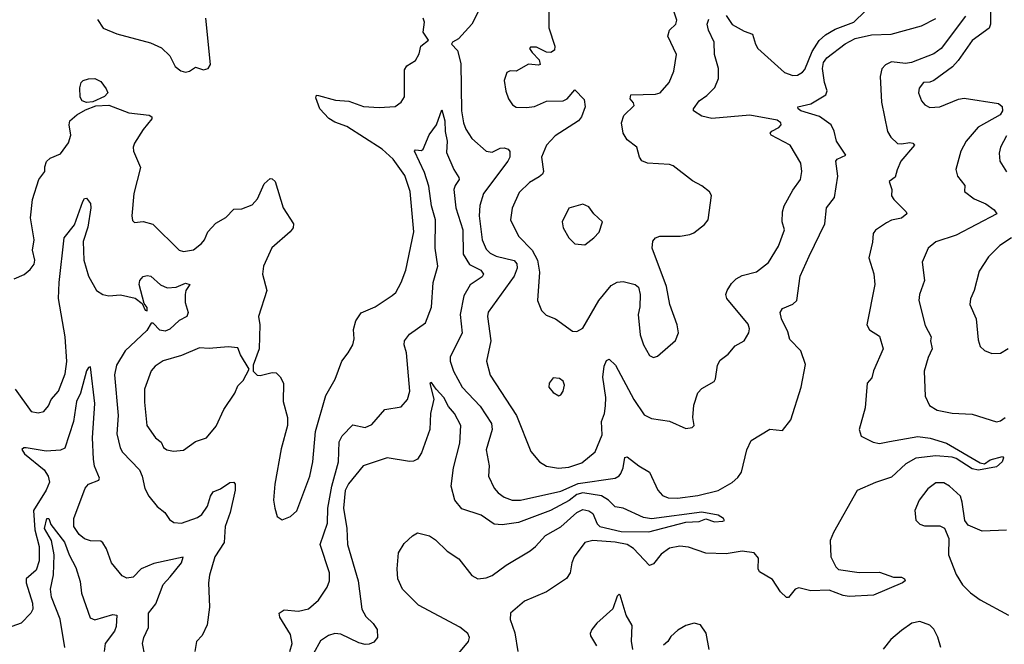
# Model space of a CAD drawing. Extents: x 2057697 to 2160550, y 827490 to 1016834.
# Tile 43 of 256: x 2069063 to 2073944, y 889431 to 892527. Entities that reach past the tile are written whole.
import ezdxf

# ---------------------------------------------------------------- set-up
doc = ezdxf.new("R2010")
doc.units = 0

msp = doc.modelspace()

# ---------------------------------------------------------------- linework, layer by layer
at = {"layer": '0CON20XD'}
for points in [[(2071686, 892596), (2071686.9, 892486.9), (2071715.8, 892395), (2071714, 892376), (2071696.2, 892363.8), (2071675, 892365.8), (2071625, 892391.2), (2071595, 892390), (2071590, 892385), (2071603.8, 892365), (2071638.3, 892328.3), (2071642.5, 892305), (2071635, 892301.2), (2071585, 892307.1), (2071525, 892272.5), (2071495, 892273.3), (2071477.5, 892265), (2071464, 892225), (2071472.7, 892172.7), (2071486.2, 892135), (2071505.7, 892105.7), (2071525, 892094), (2071575, 892091.4), (2071615, 892097.5), (2071675, 892123.8), (2071757.5, 892125), (2071776.7, 892135), (2071815, 892180), (2071860.7, 892130.7), (2071866, 892095), (2071848, 892045), (2071833.8, 892025), (2071718.1, 891951.9), (2071674.4, 891905), (2071649.6, 891845), (2071660, 891775), (2071655, 891761.4), (2071638.3, 891748.3), (2071590.2, 891719.8), (2071539.2, 891670.8), (2071505, 891593.3), (2071496.7, 891535), (2071535, 891454.2), (2071603.8, 891383.8), (2071630.4, 891335), (2071640, 891275), (2071630.6, 891135), (2071649.2, 891085), (2071672.4, 891062.4), (2071718.8, 891045), (2071803.4, 890983.4), (2071825, 890980.8), (2071855, 890998), (2071934.5, 891135), (2071995, 891208.9), (2072025, 891225.5), (2072055, 891230), (2072114.3, 891214.3), (2072131.2, 891201.2), (2072139.2, 891165), (2072137, 891103), (2072129.2, 891065), (2072138.5, 890965), (2072154.7, 890914.7), (2072185, 890862.9), (2072205, 890853.1), (2072225, 890860), (2072313.9, 890936.1), (2072329.5, 890975), (2072322.9, 891015), (2072285.8, 891115.8), (2072270, 891205), (2072198.6, 891395), (2072201.3, 891428.7), (2072215, 891446), (2072236.8, 891453.2), (2072336.6, 891453.4), (2072385, 891462.5), (2072405, 891471.2), (2072457.9, 891512.1), (2072476, 891535), (2072493.3, 891655), (2072483, 891673), (2072444.1, 891704.1), (2072398.3, 891728.3), (2072302.2, 891802.2), (2072285, 891808.6), (2072175.6, 891815.6), (2072147.9, 891827.9), (2072135.7, 891845.7), (2072123.1, 891895), (2072075, 891932.2), (2072054.5, 891965), (2072046.9, 892015), (2072057.7, 892052.3), (2072108.6, 892101.4), (2072105.8, 892115), (2072090, 892135), (2072093.3, 892155), (2072215, 892158.2), (2072238.8, 892165), (2072282, 892215), (2072305, 892272.5), (2072319.2, 892355), (2072276, 892445), (2072284.2, 892475), (2072315.5, 892504.5), (2072320, 892525), (2072274.4, 892665)], [(2071345.7, 892585), (2071304.6, 892505.4), (2071238.5, 892431.5), (2071208.8, 892415), (2071204.4, 892405), (2071233.6, 892375), (2071249.3, 892309.3), (2071253.5, 892075), (2071263.4, 892015), (2071275, 891984.3), (2071305, 891938.2), (2071375, 891874.5), (2071405, 891870), (2071445, 891890), (2071465, 891892.3), (2071484, 891885), (2071493, 891873), (2071492.1, 891845), (2071483.2, 891825), (2071363.1, 891665), (2071343.5, 891606.5), (2071340.7, 891555), (2071356.4, 891436.3), (2071375, 891390), (2071395, 891370.4), (2071425, 891355.3), (2071515, 891333.3), (2071527.5, 891317.5), (2071529.3, 891295), (2071514.7, 891255), (2071385, 891078), (2071381.8, 891055), (2071399.2, 890935), (2071377.3, 890835), (2071394.6, 890765), (2071525.3, 890565.3), (2071596.3, 890386.3), (2071639.2, 890335), (2071674.6, 890314.6), (2071733.4, 890303.4), (2071785, 890308.2), (2071849.4, 890330.6), (2071915.8, 890384.2), (2071951.3, 890468.7), (2071947.9, 890535), (2071962.9, 890575), (2071967.6, 890612.4), (2071969.5, 890655), (2071953.7, 890755), (2071960.9, 890809.1), (2071972.4, 890837.6), (2071985, 890843.8), (2072016.2, 890813.8), (2072107.3, 890645), (2072158.7, 890568.7), (2072195, 890550), (2072285, 890537.5), (2072365, 890500), (2072397.5, 890505), (2072406.2, 890515), (2072400, 890555), (2072404.2, 890615.8), (2072425, 890676.7), (2072445, 890698.8), (2072505, 890733.8), (2072512.7, 890747.3), (2072522.5, 890815), (2072535, 890840), (2072575, 890868.8), (2072610, 890910), (2072655, 890935.6), (2072678.2, 890975), (2072680.9, 890995), (2072675, 891017.5), (2072569.2, 891145), (2072564.1, 891165), (2072570, 891185), (2072591, 891219), (2072615, 891242.1), (2072645, 891258.5), (2072715, 891276.4), (2072775, 891323.1), (2072824.2, 891404.2), (2072854.2, 891485), (2072842.9, 891525), (2072844.2, 891575), (2072853.1, 891605), (2072895, 891682.5), (2072934.4, 891735), (2072941.1, 891775), (2072935.5, 891815), (2072882.2, 891905), (2072787.5, 891955), (2072783.8, 891965), (2072791.2, 891975), (2072827, 891993), (2072837.1, 892005), (2072835.7, 892015), (2072818.8, 892028.8), (2072683, 892053), (2072495, 892037.8), (2072445, 892048.2), (2072403.5, 892075), (2072403.5, 892085), (2072430.9, 892125), (2072468.8, 892151.2), (2072509.8, 892190.2), (2072527.3, 892235), (2072527.9, 892285), (2072506.7, 892355), (2072506.4, 892415), (2072478.2, 892475), (2072471.5, 892505), (2072479.8, 892530.2)], [(2072565, 892547.5), (2072595, 892502.7), (2072655, 892470), (2072695.5, 892455.5), (2072710, 892405), (2072722.9, 892385), (2072855, 892265.6), (2072895, 892250), (2072918.6, 892251.4), (2072943.9, 892266.1), (2072955, 892280.8), (2072990.8, 892369.2), (2073026.3, 892423.7), (2073058.1, 892451.9), (2073105, 892480.7), (2073197.5, 892515), (2073255, 892569.5)], [(2073875.4, 892595), (2073875.3, 892505), (2073868.5, 892485), (2073785, 892424.4), (2073715.8, 892324.2), (2073686.5, 892293.5), (2073595, 892225.8), (2073575, 892217.5), (2073543.8, 892215), (2073521.7, 892188.3), (2073518.6, 892165), (2073534, 892125), (2073550, 892105), (2073575, 892092), (2073625, 892095.7), (2073717, 892133), (2073745, 892137.3), (2073915, 892110.9), (2073934.1, 892095.9), (2073935.7, 892075), (2073923.1, 892055), (2073815, 891993.9), (2073755.5, 891925), (2073728.9, 891875), (2073703.3, 891785), (2073711.5, 891751.5), (2073748.6, 891705), (2073746, 891675), (2073795, 891638.6), (2073852.9, 891615), (2073893.8, 891585), (2073907.5, 891565), (2073705, 891459.6), (2073604.6, 891425.4), (2073566, 891395), (2073536.2, 891325), (2073547.8, 891235), (2073523.6, 891165), (2073520.5, 891135), (2073551.9, 891011.9), (2073581.2, 890955), (2073577.5, 890935), (2073585.6, 890895), (2073567.3, 890852.7), (2073547.3, 890785), (2073551.7, 890661.7), (2073572.5, 890615), (2073611.4, 890591.4), (2073685, 890576.7), (2073785, 890570.9), (2073905, 890534.4), (2073925, 890538.9), (2073948.1, 890555)], [(2069448.3, 892528.3), (2069477.5, 892485), (2069545, 892457.1), (2069712.1, 892412.1), (2069766.7, 892386.7), (2069807.3, 892347.3), (2069834.2, 892294.2), (2069862.7, 892272.7), (2069885, 892267.5), (2069905, 892271.1), (2069935, 892291.1), (2069975, 892278), (2069996.7, 892285), (2070008.8, 892305), (2069986.7, 892535)], [(2070359.5, 890400.5), (2070327.5, 890225), (2070321.4, 890145), (2070328, 890105), (2070340, 890065), (2070365, 890047.5), (2070405, 890063.8), (2070437.2, 890092.8), (2070501.1, 890265), (2070516.2, 890335), (2070529.4, 890485), (2070580, 890665), (2070626.9, 890745), (2070660, 890835), (2070692, 890875), (2070714.3, 890915.7), (2070720.8, 890945), (2070718.3, 890991.7), (2070728.8, 891035), (2070755.7, 891074.3), (2070825, 891102.9), (2070910.2, 891159.8), (2070927.5, 891175), (2070955, 891223.8), (2070976.7, 891285), (2071016.9, 891475), (2070999.3, 891675), (2070973.1, 891755), (2070915, 891835.5), (2070860, 891885), (2070685, 891997.1), (2070625, 892019.1), (2070595, 892036.7), (2070550.5, 892085), (2070530.8, 892139.2), (2070535, 892152.5), (2070545, 892151.2), (2070628.7, 892128.7), (2070695, 892123.1), (2070767, 892097), (2070845, 892091.2), (2070925, 892096.9), (2070955, 892118), (2070971.4, 892145), (2070971.1, 892278.9), (2070982.2, 892297.8), (2071025.7, 892325), (2071043, 892357), (2071051.4, 892395), (2071090, 892425), (2071062.7, 892465), (2071069.1, 892515), (2071063.3, 892535)], [(2070402.3, 889395), (2070414.6, 889435), (2070405, 889480), (2070352.2, 889565), (2070350, 889585), (2070375, 889601.8), (2070445.3, 889594.7), (2070495, 889607.5), (2070545, 889649.2), (2070586.7, 889715), (2070598.2, 889745), (2070599.6, 889785), (2070552.2, 889925), (2070589.3, 890030.7), (2070591.2, 890105), (2070609.8, 890215), (2070644.2, 890335.8), (2070646.2, 890435), (2070661.3, 890465), (2070715, 890518.5), (2070775, 890505.7), (2070809.3, 890520.7), (2070873.8, 890595), (2070955, 890608.8), (2070985, 890643.8), (2070996.7, 890685), (2070980.9, 890875), (2070968.7, 890915), (2070970.7, 890935), (2070995, 890967.9), (2071075.5, 891025), (2071105, 891102), (2071113.2, 891225), (2071136.5, 891305), (2071122.4, 891395), (2071124.8, 891535), (2071104.3, 891605), (2071091.9, 891701.9), (2071069.3, 891769.3), (2071020, 891875), (2071025, 891882.5), (2071055, 891878.6), (2071064, 891885), (2071093.4, 891956.6), (2071128.9, 892005), (2071155, 892080), (2071171.1, 892025), (2071172.1, 891972.1), (2071182, 891925), (2071178.9, 891868.9), (2071215.8, 891785), (2071240.8, 891745), (2071241.4, 891735), (2071221.1, 891705), (2071215.4, 891684.6), (2071225, 891594), (2071260.2, 891485), (2071261.3, 891365), (2071292.8, 891312.8), (2071349.5, 891285), (2071362.7, 891265), (2071355, 891252.1), (2071296.5, 891213.5), (2071265, 891157.5), (2071246.4, 891065), (2071256.2, 890973.8), (2071196.5, 890856.5), (2071196.5, 890835), (2071213.6, 890785), (2071256.1, 890706.1), (2071345, 890611.5), (2071402.5, 890525), (2071406.1, 890495), (2071376.2, 890395), (2071390.9, 890315), (2071387.5, 890265), (2071415, 890204.3), (2071435, 890181.1), (2071465, 890160.5), (2071505, 890145.5), (2071545, 890145.4), (2071745, 890189.5), (2071831.4, 890228.6), (2072014.7, 890255.3), (2072034.7, 890265.3), (2072043.1, 890276.9), (2072055.3, 890305), (2072063.6, 890356.4), (2072075, 890359.4), (2072132.2, 890315), (2072185.6, 890285), (2072226.5, 890195), (2072248.9, 890168.9), (2072277.4, 890157.4), (2072324.7, 890155.3), (2072425, 890169.1), (2072525, 890193.7), (2072595, 890232.9), (2072622.4, 890257.6), (2072640.9, 890285), (2072666.9, 890395), (2072689.1, 890440.9), (2072782, 890498), (2072845, 890490), (2072885, 890544.2), (2072936.3, 890705), (2072958.7, 890818.7), (2072935.3, 890885.3), (2072881.2, 890941.2), (2072870.5, 890980.5), (2072839.5, 891045), (2072833.1, 891075), (2072845, 891095.8), (2072895, 891116.9), (2072915.7, 891135), (2072932.7, 891255), (2072976.2, 891355), (2073054.7, 891515), (2073062.1, 891595), (2073101.8, 891645), (2073118.5, 891751.5), (2073108.6, 891825), (2073115, 891836), (2073158, 891855), (2073112.5, 891925), (2073100.9, 891975), (2073085, 892005.4), (2073027.2, 892047.2), (2072935.6, 892075), (2072922.2, 892085), (2072920, 892095), (2072985, 892109.1), (2073060, 892155), (2073065.4, 892175), (2073052, 892215), (2073043.5, 892285), (2073048.2, 892315), (2073065, 892337.2), (2073155, 892406.5), (2073205, 892433), (2073285, 892452.2), (2073383.8, 892455), (2073532.8, 892497.2), (2073605, 892532.2)], [(2073752.2, 892545), (2073630.9, 892385), (2073595, 892357.1), (2073484.2, 892315), (2073455, 892310.2), (2073385, 892318.2), (2073355, 892303.8), (2073337, 892283), (2073328.6, 892245), (2073335, 892117.5), (2073365, 891972), (2073381.1, 891945), (2073413.9, 891913.9), (2073435, 891911.2), (2073475, 891918.5), (2073491.2, 891915), (2073499.4, 891905), (2073431.6, 891825), (2073413.2, 891783.2)], [(2069395, 892117.3), (2069372.5, 892125), (2069363.7, 892143.7), (2069361.3, 892188.7), (2069368.6, 892215), (2069378, 892225), (2069405, 892234.4), (2069435, 892235.8), (2069465, 892220), (2069492.2, 892185), (2069499.4, 892165), (2069483.3, 892146.7), (2069425, 892120), (2069395, 892117.3)], [(2069035, 891242), (2069085.7, 891264.3), (2069115, 891288), (2069135.6, 891315), (2069137.8, 891335), (2069127.5, 891385), (2069134.3, 891435), (2069116.7, 891545), (2069127.1, 891635), (2069158.6, 891735), (2069187.5, 891775), (2069187.7, 891797.7), (2069196.1, 891823.9), (2069215, 891840), (2069265, 891862), (2069305, 891916), (2069317.5, 891955), (2069308, 892005), (2069312.5, 892025), (2069345.8, 892055), (2069389.6, 892080.4), (2069440, 892100), (2069505, 892102.9), (2069605, 892065.5), (2069705, 892054.2), (2069718.8, 892045), (2069718, 892035), (2069675, 891982.5), (2069631.9, 891915), (2069625.7, 891895), (2069627.5, 891875), (2069661.4, 891795), (2069628.9, 891665), (2069618.8, 891555), (2069621.7, 891531.7), (2069632.5, 891522.5), (2069675.9, 891525.9), (2069722.7, 891512.7), (2069853.8, 891385), (2069875, 891378), (2069925, 891386), (2069965, 891417.5), (2069979.2, 891435), (2069995.8, 891475), (2070035, 891519.2), (2070085, 891547.1), (2070125, 891587.1), (2070165, 891589.4), (2070215, 891608.6), (2070241.2, 891638.8), (2070275, 891713.8), (2070305, 891740), (2070315, 891738.8), (2070329.2, 891725), (2070368.9, 891595), (2070420, 891515), (2070418.6, 891495), (2070404.2, 891475), (2070313.2, 891396.8), (2070272.5, 891305), (2070266, 891265), (2070288.8, 891185), (2070247.5, 891055), (2070253.3, 891015), (2070250, 890895), (2070220, 890815), (2070220, 890785), (2070240, 890765), (2070255, 890763.3), (2070315, 890778.8), (2070335, 890776.2), (2070355, 890756.7), (2070370.8, 890725), (2070370, 890635), (2070390.8, 890555), (2070391.4, 890515), (2070359.5, 890400.5)], [(2073955, 891952), (2073924.5, 891895), (2073918.2, 891865), (2073922.5, 891825), (2073955, 891772.5)], [(2073413.2, 891783.2), (2073403.8, 891746.2), (2073374, 891725), (2073386.4, 891685), (2073384.4, 891654.4), (2073395.8, 891635), (2073458, 891575), (2073460.8, 891565), (2073435, 891543.6), (2073385, 891532.5), (2073359.8, 891520.2), (2073305, 891484), (2073293.1, 891466.9), (2073291.4, 891425), (2073273.1, 891346.9), (2073297.9, 891267.9), (2073301.5, 891215), (2073263.3, 891015), (2073275, 890990), (2073325, 890958.8), (2073344.2, 890895.8), (2073295, 890786.7), (2073287.5, 890752.5), (2073264.4, 890725), (2073255, 890602.5), (2073224.4, 890495), (2073235, 890462.9), (2073293.5, 890433.5), (2073325, 890426.9), (2073375, 890436.6), (2073515, 890461.2), (2073577.1, 890452.9), (2073657.8, 890427.8), (2073825, 890330), (2073845, 890326), (2073874.7, 890345.3), (2073935, 890362.5), (2073940, 890355), (2073934, 890335), (2073905, 890310.8), (2073816.2, 890293.8), (2073785, 890301.4), (2073705, 890351.4), (2073685, 890358.1), (2073605, 890365.7), (2073505, 890354.1), (2073455.5, 890325), (2073385, 890259.6), (2073305, 890233.5), (2073215, 890194), (2073097.1, 889985), (2073080.9, 889945), (2073083.5, 889865), (2073109.6, 889815), (2073122.4, 889802.4), (2073225, 889786.2), (2073325, 889788.4), (2073395, 889764.4), (2073434.2, 889764.2), (2073450, 889755), (2073453.3, 889745), (2073440, 889735), (2073295, 889674.4), (2073175, 889667.9), (2073145, 889672.5), (2073075, 889699.1), (2072985, 889695.6), (2072925, 889711.2), (2072907.5, 889705), (2072875, 889662.5), (2072865, 889662.5), (2072835, 889691.2), (2072795, 889752.5), (2072730.5, 889790.5), (2072724.3, 889805), (2072725, 889857.5), (2072703.3, 889885), (2072645, 889893.1), (2072565, 889880), (2072465, 889882.1), (2072377.9, 889912.1), (2072335, 889917.1), (2072285, 889907.7), (2072242.7, 889877.3), (2072205, 889829.4), (2072185, 889822.2), (2072105.5, 889905.5), (2072075, 889926.4), (2072015, 889937.7), (2071904.7, 889945.3), (2071865, 889935.6), (2071811.9, 889865), (2071799.4, 889835), (2071791.4, 889785), (2071773.6, 889756.4), (2071675, 889691.4), (2071566.2, 889645), (2071496, 889585), (2071494.5, 889554.5), (2071517.6, 889487.6), (2071531.8, 889395)], [(2069041.5, 890695), (2069120, 890585), (2069155, 890578), (2069183.3, 890585), (2069206.4, 890613.6), (2069218.6, 890645), (2069255.6, 890685), (2069288.3, 890771.7), (2069297, 890833), (2069288.9, 890955), (2069255.3, 891145), (2069258.4, 891225), (2069283.9, 891445), (2069335, 891510.8), (2069376.9, 891625), (2069385, 891640), (2069395, 891642.5), (2069415, 891616), (2069416.4, 891595), (2069401.4, 891498.6), (2069377.1, 891427.1), (2069381.6, 891335), (2069404.1, 891255), (2069444.6, 891185), (2069475, 891164.5), (2069505, 891158.5), (2069563.1, 891163.1), (2069635, 891145.9), (2069670.5, 891120.5), (2069685, 891086.5), (2069695, 891083.5), (2069695, 891100), (2069680.2, 891120.2), (2069655.7, 891215), (2069658, 891235), (2069675, 891254.8), (2069695, 891259.6), (2069713.2, 891255), (2069762, 891212), (2069795, 891197.5), (2069838.3, 891201.7), (2069885, 891220.6), (2069906, 891215), (2069886.2, 891185), (2069884, 891165), (2069884, 891125), (2069898.6, 891075), (2069891.9, 891055), (2069853.2, 891036.8), (2069807.8, 890992.2), (2069785, 890983.2), (2069757.7, 890987.7), (2069725, 891023.2), (2069715, 891022.5), (2069693.4, 890986.6), (2069585.4, 890885), (2069543.1, 890815), (2069533.6, 890766.4), (2069551.1, 890565), (2069545.4, 890475), (2069561.5, 890405), (2069572.9, 890382.9), (2069657.2, 890295), (2069670, 890265), (2069683.1, 890203.1), (2069703.3, 890165), (2069745, 890114.2), (2069782, 890085), (2069805, 890048.8), (2069827.5, 890035), (2069865, 890031.8), (2069945, 890058.8), (2069966.4, 890075), (2069994.5, 890115), (2070009.5, 890165), (2070023, 890187), (2070059.1, 890200.9), (2070105, 890233.1), (2070125, 890234), (2070131.4, 890225), (2070130.8, 890195), (2070106.8, 890085), (2070082, 890015), (2070076.4, 889935), (2070031.1, 889865), (2070004.3, 889774.3), (2069999.4, 889735), (2070004.3, 889615), (2069991.7, 889528.3), (2069968, 889475), (2069940, 889445), (2069931.4, 889395)], [(2071865, 891411.2), (2071910, 891445), (2071935.8, 891474.2), (2071952.5, 891525), (2071910, 891565), (2071885, 891600), (2071855, 891613.3), (2071785, 891592.5), (2071752, 891525), (2071758, 891495), (2071785.6, 891445.6), (2071815, 891416.7), (2071865, 891411.2)], [(2073980, 891445), (2073922.1, 891407.9), (2073865, 891352), (2073819.4, 891280.6), (2073795.4, 891184.6), (2073776.6, 891143.4), (2073773.1, 891115), (2073804.4, 891045), (2073815, 890940), (2073825, 890906.7), (2073845, 890888), (2073881.7, 890871.7), (2073925, 890874.2), (2073962.6, 890897.4)], [(2069825, 890388), (2069875, 890394), (2069935, 890436.2), (2069990, 890455), (2070037, 890513), (2070074.5, 890595.5), (2070130, 890675), (2070145, 890712.5), (2070170.7, 890739.3), (2070200, 890795), (2070157.5, 890865), (2070145, 890900), (2070095.8, 890905.8), (2070003, 890897), (2069955, 890900), (2069865, 890863.1), (2069775, 890835.6), (2069735, 890810), (2069715, 890786.2), (2069681.8, 890695), (2069681.4, 890631.4), (2069693.3, 890515), (2069736, 890455), (2069765, 890433.3), (2069776.4, 890406.4), (2069792.5, 890395), (2069825, 890388)], [(2069415, 890806.7), (2069405, 890803.8), (2069395, 890786), (2069363.9, 890675), (2069344.5, 890635), (2069329.8, 890535), (2069286.3, 890403.7), (2069265, 890393.8), (2069195, 890388.9), (2069094.7, 890405.3), (2069083.3, 890405), (2069074, 890396), (2069086.4, 890375), (2069185.2, 890295.2), (2069204.7, 890265), (2069210.9, 890235), (2069194.7, 890195), (2069131.9, 890095), (2069138.7, 889998.7), (2069159, 889915), (2069160.4, 889845), (2069145, 889799.2), (2069095.4, 889755), (2069094.7, 889735), (2069126.1, 889635), (2069128.5, 889605), (2069119.2, 889585), (2069070, 889535), (2069025, 889519.2)], [(2069684.3, 889375), (2069672.2, 889435), (2069677.8, 889465), (2069701.1, 889515), (2069701.1, 889585), (2069738.7, 889631.3), (2069775, 889728.1), (2069808.8, 889765), (2069864.5, 889835), (2069873.6, 889863.6), (2069728.5, 889831.5), (2069665.2, 889804.8), (2069625, 889763.3), (2069595, 889759.4), (2069571.1, 889771.1), (2069518.6, 889835), (2069493.1, 889905), (2069475, 889934.2), (2069465, 889941.4), (2069415, 889943.6), (2069385, 889953.8), (2069358.8, 889975), (2069332, 890015), (2069331.3, 890055), (2069387.5, 890205), (2069405, 890225.5), (2069455, 890244.2), (2069458.6, 890255), (2069434.1, 890314.1), (2069429.3, 890349.3), (2069423.6, 890455), (2069435.9, 890625), (2069415, 890806.7)], [(2071735, 890663.3), (2071745, 890667.5), (2071756.7, 890685), (2071763.3, 890715), (2071756.7, 890735), (2071738.3, 890748.3), (2071708.3, 890751.7), (2071687.5, 890725), (2071686.7, 890705), (2071708.3, 890678.3), (2071735, 890663.3)], [(2071222.7, 889367.3), (2071287.8, 889445), (2071293.3, 889465), (2071284.4, 889485), (2071245.2, 889515.2), (2071040, 889625), (2070961.1, 889705), (2070938.2, 889755), (2070934.7, 889805.3), (2070940.9, 889885), (2070969.2, 889930.8), (2071010.6, 889969.4), (2071035, 889983.8), (2071095, 889968.6), (2071125, 889949.3), (2071182.4, 889892.4), (2071240.7, 889855), (2071305, 889772.7), (2071335, 889755.3), (2071375, 889760.7), (2071405, 889772.3), (2071475, 889823.8), (2071594.2, 889895), (2071620.8, 889915), (2071670.3, 889969.7), (2071745, 890013.9), (2071825, 890084.6), (2071855, 890098.5), (2071885, 890091.8), (2071905, 890078.9), (2071925, 890027.5), (2071938.5, 890015), (2072045, 889989.4), (2072181.7, 889988.3), (2072365, 890035.6), (2072430.6, 890039.4), (2072465, 890053.1), (2072507.4, 890037.4), (2072548.9, 890041.1), (2072556.2, 890045), (2072552.5, 890055), (2072525, 890071.5), (2072445.3, 890085.3), (2072195, 890052.1), (2072155, 890058.9), (2072055, 890106), (2072015, 890112), (2071982.5, 890145), (2071946.9, 890166.9), (2071855, 890181.2), (2071825, 890174.1), (2071786.9, 890143.1), (2071695, 890093.9), (2071535, 890035.2), (2071455, 890023.4), (2071415.7, 890025.8), (2071350.5, 890070.5), (2071255, 890103.1), (2071219.5, 890145), (2071202.1, 890215), (2071214, 890305), (2071245, 890427.5), (2071249.2, 890515), (2071218.5, 890575), (2071189.1, 890609.2), (2071165.3, 890655), (2071127.5, 890695), (2071105, 890728), (2071096.7, 890723.3), (2071115.3, 890645.3), (2071100.3, 890575), (2071096, 890495), (2071055, 890380), (2071035, 890348.6), (2071015, 890338.5), (2070995, 890337.1), (2070885, 890355.4), (2070765, 890315.5), (2070692.9, 890227.1), (2070676.2, 890193.8), (2070667.6, 890105), (2070685.6, 890005), (2070687.4, 889925), (2070740.9, 889745), (2070759.1, 889605), (2070779, 889569), (2070814.7, 889534.7), (2070835.8, 889504.2), (2070837.1, 889465), (2070818.5, 889441.5), (2070795, 889431.1), (2070775, 889430), (2070745, 889438.5), (2070655, 889481.5), (2070625, 889484.5), (2070593.8, 889475), (2070555, 889448.6), (2070518.9, 889385)], [(2073955, 889996), (2073835, 889992), (2073765, 890021.2), (2073748, 890045), (2073735.8, 890135), (2073726.2, 890165), (2073672, 890215), (2073645, 890230.6), (2073605, 890230.8), (2073565, 890202), (2073522.5, 890145), (2073500.8, 890095), (2073505.9, 890045.9), (2073525, 890026), (2073547.7, 890017.7), (2073625, 890018), (2073647.3, 890007.3), (2073668.8, 889955), (2073667.5, 889875), (2073705, 889776.2), (2073736.2, 889725), (2073775.7, 889685.7), (2073825, 889651.2), (2073965, 889575.7)], [(2069287.5, 889415), (2069264.3, 889555), (2069221.2, 889665), (2069216.5, 889705), (2069231, 889775), (2069234.1, 889875), (2069220.7, 889945), (2069186.2, 890005), (2069197.5, 890055), (2069207.5, 890055), (2069218, 890025), (2069285, 889936.5), (2069308.3, 889875), (2069341.9, 889811.9), (2069362.7, 889742.7), (2069370.3, 889685), (2069412.5, 889562.5), (2069435, 889552.7), (2069525, 889578.2), (2069544, 889575), (2069540.6, 889519.4), (2069533.5, 889496.5), (2069487.7, 889435), (2069482.1, 889395)], [(2072103.3, 889405), (2072096.1, 889446.1), (2072098.9, 889525), (2072069.2, 889575), (2072040, 889675), (2072035, 889680), (2072025, 889670), (2072003.6, 889606.4), (2071924.5, 889535.5), (2071898.8, 889505), (2071891.2, 889485), (2071892.3, 889472.3), (2071923, 889423)], [(2072480.5, 889405), (2072466.6, 889486.6), (2072437.9, 889527.9), (2072405.8, 889535.8), (2072365, 889524.2), (2072325, 889500.8), (2072290.5, 889469.5), (2072275.8, 889445), (2072255, 889426)], [(2073630, 889415), (2073615, 889466.7), (2073595, 889506.2), (2073575, 889525.7), (2073525, 889544.2), (2073485, 889536), (2073435, 889500), (2073382, 889455), (2073343.2, 889406.8)]]:
    msp.add_lwpolyline(points, dxfattribs=at)

doc.saveas('drawing.dxf')
